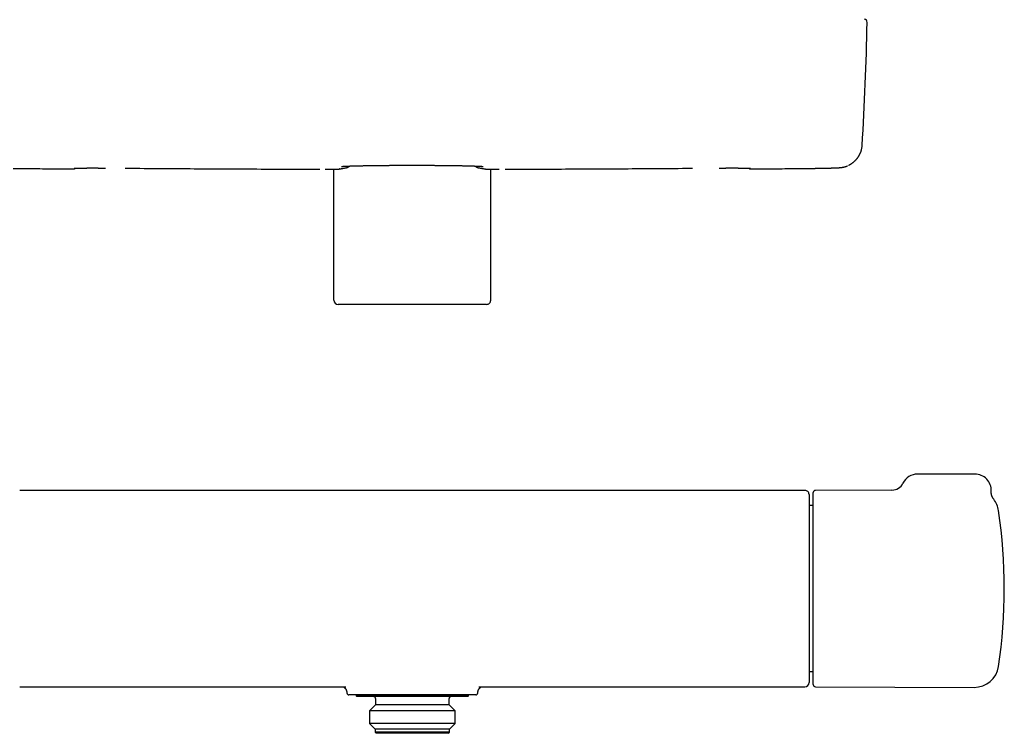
# Model space of a CAD drawing. Header units: millimetres. Extents: x 8 to 806, y 12 to 1720.
# Tile 60 of 131: x 335 to 576, y 914 to 1089. Entities that reach past the tile are written whole.
import ezdxf

# ---------------------------------------------------------------- set-up
doc = ezdxf.new("R2010")
doc.units = ezdxf.units.MM

msp = doc.modelspace()

# ---------------------------------------------------------------- linework, layer by layer
at = {"color": 7, "linetype": 'Continuous', "lineweight": 30}
for p, q in [((538.19, 1052.97), (538.22, 1052.98)), ((412.33, 1019.95), (412.33, 1052.01)), ((413.76, 1052.06), (413.73, 1052.06)), ((449.24, 1052.06), (449.27, 1052.06)), ((450.67, 1019.95), (450.67, 1052.01)), ((419, 1018.95), (413.34, 1018.95)), ((444, 1018.95), (419, 1018.95)), ((449.66, 1018.95), (444, 1018.95)), ((569.05, 977.45), (555.05, 977.45)), ((527.5, 973.46), (335.5, 973.46)), ((529.55, 925.95), (529.55, 972.95)), ((548.78, 973.53), (530.05, 973.45)), ((573.66, 971.28), (573.66, 971.28)), ((529.55, 969.72), (528.5, 969.72)), ((528.5, 929.18), (529.55, 929.18)), ((335.5, 925.44), (415.23, 925.44)), ((447.77, 925.44), (527.5, 925.44)), ((530.05, 925.45), (568.89, 925.28)), ((417.13, 923.45), (417.01, 923.45)), ((417.75, 923.45), (417.75, 923.25)), ((417.75, 923.25), (417.95, 923.05)), ((445.25, 923.25), (417.75, 923.25)), ((445.05, 923.05), (417.95, 923.05)), ((442.37, 923.45), (420.63, 923.45)), ((422.5, 922.55), (422.5, 921.05)), ((440.5, 921.05), (440.5, 922.55)), ((445.05, 923.05), (445.25, 923.25)), ((445.25, 923.25), (445.25, 923.45)), ((445.99, 923.45), (445.87, 923.45)), ((447.5, 923.93), (447.5, 923.93)), ((422.5, 921.05), (421.02, 919.57)), ((440.5, 921.05), (422.5, 921.05)), ((441.98, 919.57), (440.5, 921.05)), ((421.02, 919.57), (421.02, 916.43)), ((441.98, 919.57), (421.02, 919.57)), ((441.98, 916.43), (441.98, 919.57)), ((421.02, 916.43), (422.4, 915.05)), ((441.98, 916.43), (421.02, 916.43)), ((422.4, 915.05), (422.4, 914.35)), ((440.6, 915.05), (422.4, 915.05)), ((440.6, 915.05), (441.98, 916.43)), ((440.6, 914.35), (440.6, 915.05)), ((422.4, 914.35), (422.7, 914.05)), ((440.6, 914.35), (422.4, 914.35)), ((440.3, 914.05), (422.7, 914.05)), ((440.3, 914.05), (440.6, 914.35))]:
    msp.add_line(p, q, dxfattribs=at)
for centre, radius, start, end in [((541.89, 1087.92), 0.8, 358.949, 77.5857), ((-157.19, 1100.72), 700, 356.48294, 358.95106), ((348.66, 1052.85), 0.8, 269.47, 311.41), ((514.34, 1052.85), 0.8, 228.5896, 270.53), ((555.05, 973.45), 4, 90, 153.853), ((569.05, 973.45), 4, 357.2547, 90), ((548.77, 976.53), 3, 270.2519, 333.8691), ((527.5, 972.46), 1, 359.9509, 89.9985), ((530.05, 972.95), 0.5, 90.25, 180), ((568.91, 967.62), 6, 8.4268, 37.6145), ((446.25, 949.45), 130, 351.5732, 8.4268), ((568.91, 931.28), 6, 269.75, 351.5732), ((527.5, 926.44), 1, 270.0013, 359.9988), ((530.05, 925.95), 0.5, 180, 269.75), ((416, 923.95), 0.5, 181.9114, 270), ((422, 922.55), 0.5, 0, 90), ((441, 922.55), 0.5, 90, 180), ((447, 923.95), 0.5, 269.9999, 358.1463)]:
    msp.add_arc(centre, radius, start, end, dxfattribs=at)
for centre, start_param, end_param in [((413.34, 1019.95), 0, 1.570796), ((449.66, 1019.95), 1.570796, 3.141593)]:
    msp.add_ellipse(centre, major_axis=(-1.01, 0), ratio=0.994104, start_param=start_param, end_param=end_param, dxfattribs=at)
for points, knots in [([(538.22, 1052.98), (538.24, 1052.99), (538.31, 1053.03), (538.43, 1053.09), (538.57, 1053.18), (538.72, 1053.27), (538.86, 1053.36), (539.01, 1053.46), (539.15, 1053.56), (539.29, 1053.67), (539.42, 1053.78), (539.55, 1053.89), (539.68, 1054.01), (539.81, 1054.13), (539.93, 1054.25), (540.05, 1054.38), (540.16, 1054.51), (540.28, 1054.65), (540.39, 1054.79), (540.49, 1054.94), (540.59, 1055.09), (540.69, 1055.24), (540.78, 1055.4), (540.87, 1055.57), (540.96, 1055.73), (541.04, 1055.91), (541.11, 1056.09), (541.18, 1056.27), (541.24, 1056.45), (541.3, 1056.64), (541.35, 1056.84), (541.39, 1057.03), (541.43, 1057.23), (541.46, 1057.43), (541.48, 1057.61), (541.48, 1057.73), (541.49, 1057.77)], [0, 0, 0, 0, 0.019685, 0.063706, 0.105532, 0.145398, 0.187655, 0.227904, 0.266299, 0.30304, 0.338302, 0.372237, 0.404979, 0.43665, 0.467354, 0.49719, 0.526244, 0.554598, 0.582325, 0.609491, 0.636161, 0.662392, 0.688238, 0.713748, 0.738969, 0.763942, 0.788707, 0.813299, 0.837749, 0.862084, 0.886331, 0.910508, 0.934635, 0.958726, 0.982795, 1, 1, 1, 1]), ([(333.89, 1052.2), (334.75, 1052.19), (337.37, 1052.16), (341.77, 1052.12), (345.83, 1052.08), (348.12, 1052.05), (348.65, 1052.05)], [0, 0, 0, 0, 0.174521, 0.533679, 0.892833, 1, 1, 1, 1]), ([(348.82, 1052.23), (348.82, 1052.23), (348.82, 1052.23), (348.83, 1052.23), (348.83, 1052.23), (348.85, 1052.23), (348.88, 1052.24), (348.91, 1052.24), (348.95, 1052.24), (349, 1052.24), (349.06, 1052.25), (349.13, 1052.25), (349.2, 1052.25), (349.29, 1052.26), (349.38, 1052.26), (349.48, 1052.26), (349.58, 1052.27), (349.69, 1052.27), (349.81, 1052.27), (349.93, 1052.27), (350.07, 1052.28), (350.2, 1052.28), (350.35, 1052.28), (350.5, 1052.28), (350.66, 1052.28), (350.82, 1052.29), (350.99, 1052.29), (351.16, 1052.29), (351.33, 1052.29), (351.52, 1052.29), (351.7, 1052.29), (351.9, 1052.29), (352.09, 1052.3), (352.3, 1052.3), (352.5, 1052.3), (352.71, 1052.3), (352.92, 1052.3), (353.14, 1052.3), (353.36, 1052.3), (353.58, 1052.3), (353.8, 1052.3), (354.03, 1052.3), (354.26, 1052.3), (354.49, 1052.3), (354.72, 1052.29), (354.96, 1052.29), (355.2, 1052.29), (355.43, 1052.29), (355.67, 1052.29), (355.91, 1052.29), (356.15, 1052.29), (356.35, 1052.29), (356.47, 1052.28), (356.5, 1052.28)], [0, 0, 0, 0, 0.000497, 0.01179, 0.024562, 0.038823, 0.054505, 0.071851, 0.089539, 0.108173, 0.127513, 0.147378, 0.167617, 0.188106, 0.208745, 0.22945, 0.250137, 0.270794, 0.291473, 0.312352, 0.33338, 0.354515, 0.375717, 0.396946, 0.418154, 0.439301, 0.460352, 0.481342, 0.502423, 0.523585, 0.544809, 0.566074, 0.58736, 0.608644, 0.629901, 0.651112, 0.672257, 0.693387, 0.714644, 0.735877, 0.757095, 0.778307, 0.799523, 0.820749, 0.841995, 0.86327, 0.884547, 0.905737, 0.926916, 0.948114, 0.969355, 0.990673, 1, 1, 1, 1]), ([(361.27, 1052.25), (361.8, 1052.24), (365.06, 1052.21), (371.04, 1052.17), (379.2, 1052.12), (387.37, 1052.08), (395.53, 1052.04), (402.71, 1052.02), (407.16, 1052), (408.89, 1052)], [0, 0, 0, 0, 0.033702, 0.20519, 0.376634, 0.548079, 0.719523, 0.890968, 1, 1, 1, 1]), ([(413.76, 1052.06), (413.82, 1052.07), (413.97, 1052.1), (414.21, 1052.15), (414.49, 1052.2), (414.78, 1052.26), (415.08, 1052.31), (415.29, 1052.35), (415.4, 1052.37), (415.41, 1052.37)], [0, 0, 0, 0, 0.123105, 0.287484, 0.460957, 0.634584, 0.808371, 0.982273, 1, 1, 1, 1]), ([(414.19, 1052.68), (414.19, 1052.68), (414.19, 1052.68), (414.2, 1052.68), (414.21, 1052.68), (414.24, 1052.68), (414.27, 1052.68), (414.3, 1052.69), (414.35, 1052.69), (414.4, 1052.69), (414.47, 1052.7), (414.54, 1052.7), (414.62, 1052.71), (414.71, 1052.71), (414.8, 1052.72), (414.91, 1052.73), (415.02, 1052.73), (415.15, 1052.74), (415.28, 1052.74), (415.42, 1052.75), (415.56, 1052.76), (415.72, 1052.76), (415.88, 1052.77), (416.06, 1052.77), (416.24, 1052.78), (416.42, 1052.79), (416.62, 1052.79), (416.82, 1052.8), (417.02, 1052.81), (417.24, 1052.81), (417.45, 1052.82), (417.68, 1052.82), (417.91, 1052.83), (418.15, 1052.84), (418.39, 1052.84), (418.64, 1052.85), (418.89, 1052.85), (419.15, 1052.86), (419.42, 1052.86), (419.69, 1052.87), (419.97, 1052.87), (420.25, 1052.88), (420.54, 1052.88), (420.83, 1052.89), (421.13, 1052.89), (421.43, 1052.9), (421.73, 1052.9), (422.04, 1052.91), (422.35, 1052.91), (422.67, 1052.91), (422.98, 1052.92), (423.31, 1052.92), (423.63, 1052.92), (423.96, 1052.93), (424.29, 1052.93), (424.63, 1052.93), (424.97, 1052.94), (425.32, 1052.94), (425.67, 1052.94), (426.02, 1052.95), (426.37, 1052.95), (426.72, 1052.95), (427.08, 1052.95), (427.43, 1052.95), (427.79, 1052.96), (428.15, 1052.96), (428.5, 1052.96), (428.86, 1052.96), (429.23, 1052.96), (429.59, 1052.96), (429.95, 1052.96), (430.32, 1052.96), (430.68, 1052.96), (431.05, 1052.96), (431.42, 1052.96), (431.79, 1052.96), (432.16, 1052.96), (432.53, 1052.96), (432.89, 1052.96), (433.26, 1052.96), (433.62, 1052.96), (433.98, 1052.96), (434.35, 1052.96), (434.7, 1052.96), (435.06, 1052.96), (435.42, 1052.96), (435.77, 1052.95), (436.13, 1052.95), (436.48, 1052.95), (436.83, 1052.95), (437.18, 1052.94), (437.53, 1052.94), (437.88, 1052.94), (438.22, 1052.94), (438.56, 1052.93), (438.9, 1052.93), (439.23, 1052.93), (439.56, 1052.92), (439.88, 1052.92), (440.2, 1052.92), (440.52, 1052.91), (440.83, 1052.91), (441.14, 1052.9), (441.45, 1052.9), (441.75, 1052.89), (442.05, 1052.89), (442.34, 1052.89), (442.63, 1052.88), (442.92, 1052.88), (443.2, 1052.87), (443.47, 1052.87), (443.74, 1052.86), (444.01, 1052.85), (444.26, 1052.85), (444.52, 1052.84), (444.76, 1052.84), (445, 1052.83), (445.23, 1052.83), (445.46, 1052.82), (445.68, 1052.81), (445.9, 1052.81), (446.11, 1052.8), (446.31, 1052.8), (446.51, 1052.79), (446.7, 1052.78), (446.88, 1052.78), (447.06, 1052.77), (447.23, 1052.76), (447.39, 1052.76), (447.54, 1052.75), (447.69, 1052.74), (447.82, 1052.74), (447.95, 1052.73), (448.07, 1052.73), (448.18, 1052.72), (448.28, 1052.71), (448.37, 1052.71), (448.46, 1052.7), (448.53, 1052.7), (448.6, 1052.69), (448.66, 1052.69), (448.7, 1052.69), (448.74, 1052.68), (448.77, 1052.68), (448.79, 1052.68), (448.81, 1052.68), (448.81, 1052.68), (448.81, 1052.68), (448.81, 1052.68)], [0, 0, 0, 0, 0.002501, 0.006726, 0.011188, 0.015966, 0.020939, 0.026104, 0.031453, 0.036977, 0.042664, 0.048504, 0.054483, 0.060593, 0.066821, 0.073157, 0.079595, 0.086124, 0.09274, 0.099436, 0.106209, 0.113054, 0.11997, 0.126954, 0.133991, 0.141111, 0.148241, 0.155371, 0.162503, 0.169637, 0.176776, 0.183922, 0.191076, 0.198242, 0.205421, 0.212616, 0.219831, 0.227068, 0.23433, 0.241619, 0.24894, 0.256287, 0.263639, 0.270995, 0.278326, 0.285638, 0.292934, 0.300218, 0.307495, 0.31477, 0.322047, 0.329328, 0.336619, 0.343923, 0.351246, 0.358591, 0.365963, 0.373367, 0.380795, 0.388204, 0.395586, 0.402949, 0.410297, 0.417632, 0.424958, 0.432279, 0.439597, 0.446916, 0.454238, 0.461567, 0.468905, 0.476257, 0.483624, 0.491012, 0.498422, 0.505845, 0.513256, 0.520642, 0.528009, 0.535358, 0.542694, 0.55002, 0.55734, 0.564656, 0.571973, 0.579293, 0.586619, 0.593955, 0.601304, 0.608669, 0.616055, 0.623464, 0.630883, 0.638276, 0.645643, 0.652989, 0.660315, 0.667627, 0.674927, 0.68222, 0.689508, 0.696794, 0.704083, 0.711377, 0.71868, 0.725994, 0.733323, 0.740671, 0.74804, 0.755415, 0.762742, 0.770038, 0.777306, 0.784549, 0.791771, 0.798975, 0.806163, 0.813339, 0.820505, 0.827663, 0.834817, 0.841968, 0.84912, 0.856272, 0.863428, 0.870587, 0.877738, 0.88477, 0.891734, 0.898633, 0.905466, 0.91223, 0.918922, 0.925537, 0.932069, 0.938512, 0.944857, 0.951094, 0.957213, 0.963201, 0.969045, 0.97473, 0.980244, 0.985573, 0.990705, 0.995123, 0.999225, 1, 1, 1, 1]), ([(415.41, 1052.37), (415.43, 1052.38), (415.46, 1052.38), (415.52, 1052.4), (415.6, 1052.42), (415.67, 1052.45), (415.73, 1052.48), (415.8, 1052.52), (415.87, 1052.56), (415.94, 1052.61), (416.01, 1052.67), (416.07, 1052.72), (416.11, 1052.76), (416.13, 1052.78)], [0, 0, 0, 0, 0.032465, 0.10613, 0.181468, 0.260768, 0.344987, 0.435323, 0.533207, 0.640364, 0.758869, 0.891182, 1, 1, 1, 1]), ([(446.87, 1052.78), (446.89, 1052.76), (446.93, 1052.71), (447, 1052.66), (447.08, 1052.6), (447.15, 1052.55), (447.22, 1052.51), (447.28, 1052.47), (447.35, 1052.44), (447.43, 1052.41), (447.5, 1052.39), (447.55, 1052.38), (447.58, 1052.37), (447.59, 1052.37)], [0, 0, 0, 0, 0.126352, 0.262467, 0.383333, 0.491766, 0.59013, 0.680362, 0.76404, 0.842459, 0.916685, 0.987603, 1, 1, 1, 1]), ([(447.59, 1052.37), (447.6, 1052.37), (447.72, 1052.35), (447.94, 1052.31), (448.24, 1052.25), (448.53, 1052.2), (448.81, 1052.15), (449.05, 1052.1), (449.19, 1052.07), (449.24, 1052.06)], [0, 0, 0, 0, 0.027637, 0.201677, 0.375648, 0.549545, 0.723321, 0.896939, 1, 1, 1, 1]), ([(454.2, 1052), (455.72, 1052), (459.96, 1052.01), (466.92, 1052.04), (475.08, 1052.08), (483.25, 1052.12), (491.41, 1052.17), (497.01, 1052.21), (499.88, 1052.23), (500.03, 1052.23)], [0, 0, 0, 0, 0.09921, 0.277406, 0.455575, 0.633744, 0.811913, 0.990082, 1, 1, 1, 1]), ([(506.5, 1052.28), (506.57, 1052.28), (506.72, 1052.29), (506.94, 1052.29), (507.18, 1052.29), (507.43, 1052.29), (507.66, 1052.29), (507.9, 1052.29), (508.14, 1052.29), (508.37, 1052.3), (508.6, 1052.3), (508.83, 1052.3), (509.06, 1052.3), (509.29, 1052.3), (509.51, 1052.3), (509.73, 1052.3), (509.95, 1052.3), (510.16, 1052.3), (510.38, 1052.3), (510.58, 1052.3), (510.79, 1052.3), (510.98, 1052.3), (511.18, 1052.29), (511.37, 1052.29), (511.56, 1052.29), (511.74, 1052.29), (511.91, 1052.29), (512.08, 1052.29), (512.25, 1052.29), (512.41, 1052.28), (512.56, 1052.28), (512.71, 1052.28), (512.85, 1052.28), (512.99, 1052.27), (513.12, 1052.27), (513.24, 1052.27), (513.36, 1052.27), (513.47, 1052.26), (513.57, 1052.26), (513.66, 1052.26), (513.75, 1052.25), (513.83, 1052.25), (513.91, 1052.25), (513.97, 1052.25), (514.03, 1052.24), (514.08, 1052.24), (514.12, 1052.24), (514.15, 1052.23), (514.16, 1052.23), (514.17, 1052.23), (514.18, 1052.23), (514.18, 1052.23), (514.18, 1052.23)], [0, 0, 0, 0, 0.018383, 0.038833, 0.060561, 0.08179, 0.102998, 0.124216, 0.145442, 0.166646, 0.187841, 0.20902, 0.230194, 0.251372, 0.272562, 0.29377, 0.315007, 0.336282, 0.357593, 0.378736, 0.399927, 0.421166, 0.442434, 0.463711, 0.48497, 0.506189, 0.52735, 0.548433, 0.569452, 0.590516, 0.611674, 0.63289, 0.654129, 0.675343, 0.696488, 0.717525, 0.738413, 0.759124, 0.779791, 0.800532, 0.821306, 0.84203, 0.86262, 0.882982, 0.902995, 0.922507, 0.941321, 0.95919, 0.974015, 0.987449, 0.99938, 1, 1, 1, 1]), ([(513.81, 1052.25), (513.82, 1052.24), (513.85, 1052.22), (513.9, 1052.18), (513.96, 1052.15), (514.02, 1052.11), (514.09, 1052.09), (514.17, 1052.07), (514.24, 1052.05), (514.3, 1052.05), (514.34, 1052.05), (514.35, 1052.05)], [0, 0, 0, 0, 0.066895, 0.188803, 0.311267, 0.43414, 0.557316, 0.680714, 0.816626, 0.950101, 1, 1, 1, 1]), ([(514.35, 1052.05), (515.55, 1052.06), (518.52, 1052.09), (523.26, 1052.14), (526.98, 1052.18), (528.93, 1052.2), (529.11, 1052.2)], [0, 0, 0, 0, 0.244174, 0.603388, 0.962505, 1, 1, 1, 1]), ([(529.11, 1052.2), (529.18, 1052.2), (529.32, 1052.2), (529.54, 1052.21), (529.77, 1052.21), (530, 1052.21), (530.23, 1052.22), (530.46, 1052.22), (530.68, 1052.22), (530.91, 1052.23), (531.13, 1052.23), (531.35, 1052.23), (531.56, 1052.24), (531.78, 1052.24), (531.99, 1052.25), (532.2, 1052.25), (532.41, 1052.25), (532.61, 1052.26), (532.8, 1052.26), (533, 1052.27), (533.19, 1052.27), (533.38, 1052.28), (533.56, 1052.28), (533.74, 1052.29), (533.91, 1052.29), (534.08, 1052.3), (534.24, 1052.3), (534.4, 1052.31), (534.56, 1052.31), (534.71, 1052.32), (534.86, 1052.32), (535, 1052.33), (535.13, 1052.33), (535.27, 1052.34), (535.4, 1052.34), (535.52, 1052.35), (535.65, 1052.36), (535.78, 1052.36), (535.92, 1052.37), (536.05, 1052.38), (536.17, 1052.39), (536.25, 1052.4), (536.32, 1052.41), (536.39, 1052.42), (536.46, 1052.43), (536.53, 1052.44), (536.6, 1052.45), (536.67, 1052.46), (536.74, 1052.47), (536.81, 1052.48), (536.89, 1052.5), (536.98, 1052.52), (537.07, 1052.54), (537.17, 1052.57), (537.28, 1052.6), (537.4, 1052.63), (537.52, 1052.67), (537.66, 1052.72), (537.78, 1052.77), (537.86, 1052.81), (537.89, 1052.82)], [0, 0, 0, 0, 0.01715, 0.036813, 0.056503, 0.076196, 0.095862, 0.115478, 0.135037, 0.15454, 0.174096, 0.19377, 0.213519, 0.233303, 0.253074, 0.272783, 0.292394, 0.311911, 0.331529, 0.351263, 0.37109, 0.390982, 0.410918, 0.430872, 0.450824, 0.470745, 0.49056, 0.510741, 0.530986, 0.551331, 0.571817, 0.592493, 0.613422, 0.634639, 0.656133, 0.678557, 0.70177, 0.726338, 0.753466, 0.786913, 0.805647, 0.82081, 0.833399, 0.844494, 0.854509, 0.863758, 0.872482, 0.88088, 0.889126, 0.897354, 0.905677, 0.91424, 0.923181, 0.932635, 0.94272, 0.953538, 0.965147, 0.97755, 0.990684, 1, 1, 1, 1]), ([(410.23, 1052), (410.23, 1052), (410.29, 1052), (410.4, 1052), (410.55, 1052), (410.7, 1052), (410.84, 1052), (411, 1052), (411.15, 1052), (411.31, 1052), (411.46, 1052), (411.61, 1052), (411.75, 1052), (411.9, 1052), (412.03, 1052), (412.17, 1052), (412.3, 1052), (412.42, 1052.01), (412.54, 1052.01), (412.66, 1052.01), (412.76, 1052.01), (412.87, 1052.01), (412.97, 1052.02), (413.06, 1052.02), (413.15, 1052.02), (413.24, 1052.02), (413.32, 1052.03), (413.39, 1052.03), (413.46, 1052.03), (413.52, 1052.04), (413.58, 1052.04), (413.65, 1052.05), (413.7, 1052.05), (413.73, 1052.06), (413.73, 1052.06)], [0, 0, 0, 0, 0.000324, 0.034153, 0.064291, 0.092149, 0.121428, 0.152704, 0.184795, 0.216874, 0.248924, 0.28093, 0.312878, 0.344755, 0.376552, 0.408261, 0.439881, 0.471414, 0.502867, 0.534201, 0.565574, 0.597233, 0.629166, 0.66136, 0.693812, 0.726527, 0.759538, 0.792923, 0.826857, 0.861725, 0.898482, 0.940436, 0.991074, 1, 1, 1, 1]), ([(449.27, 1052.06), (449.27, 1052.06), (449.3, 1052.05), (449.35, 1052.05), (449.41, 1052.04), (449.48, 1052.04), (449.55, 1052.03), (449.62, 1052.03), (449.69, 1052.03), (449.78, 1052.02), (449.86, 1052.02), (449.95, 1052.02), (450.05, 1052.02), (450.15, 1052.01), (450.26, 1052.01), (450.37, 1052.01), (450.49, 1052.01), (450.61, 1052.01), (450.73, 1052), (450.86, 1052), (451, 1052), (451.14, 1052), (451.28, 1052), (451.42, 1052), (451.57, 1052), (451.73, 1052), (451.88, 1052), (452.04, 1052), (452.19, 1052), (452.34, 1052), (452.49, 1052), (452.63, 1052), (452.72, 1052), (452.77, 1052)], [0, 0, 0, 0, 0.014882, 0.050497, 0.101615, 0.139312, 0.173698, 0.210249, 0.244967, 0.278779, 0.312067, 0.34499, 0.377619, 0.409979, 0.442075, 0.473902, 0.505453, 0.536713, 0.567986, 0.599364, 0.630857, 0.662468, 0.694194, 0.726029, 0.757965, 0.789988, 0.822085, 0.85424, 0.886437, 0.914717, 0.944742, 0.974755, 1, 1, 1, 1]), ([(573.66, 971.28), (573.66, 971.28), (573.63, 971.33), (573.57, 971.41), (573.5, 971.52), (573.43, 971.64), (573.37, 971.75), (573.31, 971.86), (573.26, 971.98), (573.21, 972.11), (573.17, 972.24), (573.13, 972.37), (573.1, 972.51), (573.08, 972.64), (573.06, 972.78), (573.05, 972.92), (573.04, 973.06), (573.04, 973.17), (573.05, 973.24), (573.05, 973.26)], [0, 0, 0, 0, 0.001784, 0.074245, 0.143792, 0.19934, 0.258744, 0.320233, 0.38314, 0.44701, 0.511555, 0.576587, 0.641981, 0.707649, 0.77353, 0.83958, 0.905767, 0.972064, 1, 1, 1, 1]), ([(528.5, 972.46), (528.5, 972.46), (528.5, 972.46), (528.5, 972.43), (528.5, 972.38), (528.5, 972.3), (528.5, 972.2), (528.5, 972.07), (528.5, 971.92), (528.5, 971.74), (528.5, 971.54), (528.5, 971.31), (528.5, 971.05), (528.5, 970.77), (528.5, 970.46), (528.5, 970.13), (528.5, 969.77), (528.5, 969.4), (528.5, 969), (528.5, 968.59), (528.5, 968.15), (528.5, 967.69), (528.5, 967.2), (528.5, 966.69), (528.5, 966.16), (528.5, 965.61), (528.5, 965.04), (528.5, 964.46), (528.5, 963.87), (528.5, 963.27), (528.5, 962.65), (528.5, 962), (528.5, 961.34), (528.5, 960.66), (528.5, 959.96), (528.5, 959.26), (528.5, 958.55), (528.5, 957.83), (528.5, 957.11), (528.5, 956.39), (528.5, 955.65), (528.5, 954.91), (528.5, 954.15), (528.5, 953.37), (528.5, 952.59), (528.5, 951.81), (528.5, 951.04), (528.5, 950.27), (528.5, 949.5), (528.5, 948.74), (528.5, 947.97), (528.5, 947.2), (528.5, 946.43), (528.5, 945.65), (528.5, 944.88), (528.5, 944.11), (528.5, 943.36), (528.5, 942.61), (528.5, 941.89), (528.5, 941.17), (528.5, 940.46), (528.5, 939.76), (528.5, 939.06), (528.5, 938.36), (528.5, 937.68), (528.5, 937.01), (528.5, 936.36), (528.5, 935.73), (528.5, 935.12), (528.5, 934.53), (528.5, 933.96), (528.5, 933.39), (528.5, 932.84), (528.5, 932.31), (528.5, 931.79), (528.5, 931.3), (528.5, 930.83), (528.5, 930.38), (528.5, 929.97), (528.5, 929.57), (528.5, 929.19), (528.5, 928.84), (528.5, 928.5), (528.5, 928.19), (528.5, 927.9), (528.5, 927.64), (528.5, 927.4), (528.5, 927.19), (528.5, 927.01), (528.5, 926.85), (528.5, 926.72), (528.5, 926.61), (528.5, 926.53), (528.5, 926.47), (528.5, 926.44), (528.5, 926.44), (528.5, 926.44)], [0, 0, 0, 0, 0.007447, 0.017705, 0.027966, 0.038224, 0.048474, 0.059044, 0.069623, 0.080205, 0.090784, 0.101354, 0.112231, 0.123118, 0.134008, 0.144894, 0.155771, 0.166364, 0.176965, 0.187569, 0.198171, 0.208763, 0.219663, 0.230573, 0.241487, 0.252396, 0.263297, 0.273891, 0.284494, 0.295101, 0.305704, 0.316299, 0.327201, 0.338112, 0.349026, 0.359938, 0.370839, 0.381413, 0.391996, 0.402581, 0.413164, 0.423737, 0.434617, 0.445506, 0.456398, 0.467287, 0.478167, 0.48873, 0.499301, 0.509876, 0.520447, 0.53101, 0.541879, 0.552758, 0.56364, 0.574519, 0.585389, 0.595952, 0.606523, 0.617097, 0.627668, 0.638231, 0.6491, 0.65998, 0.670862, 0.681741, 0.692611, 0.703198, 0.713794, 0.724393, 0.734989, 0.745577, 0.756473, 0.767379, 0.778289, 0.789195, 0.800092, 0.810664, 0.821244, 0.831828, 0.842408, 0.85298, 0.863857, 0.874745, 0.885635, 0.896522, 0.9074, 0.917972, 0.928552, 0.939136, 0.949716, 0.960288, 0.971165, 0.982052, 0.992942, 1, 1, 1, 1]), ([(414.65, 925.44), (414.65, 925.44), (414.66, 925.43), (414.69, 925.41), (414.75, 925.37), (414.8, 925.33), (414.86, 925.28), (414.92, 925.23), (414.98, 925.17), (415.04, 925.11), (415.1, 925.03), (415.16, 924.96), (415.21, 924.87), (415.27, 924.78), (415.32, 924.68), (415.36, 924.58), (415.4, 924.47), (415.44, 924.36), (415.47, 924.24), (415.48, 924.12), (415.5, 924.02), (415.5, 923.96), (415.5, 923.93)], [0, 0, 0, 0, 0.000583, 0.056493, 0.110982, 0.164417, 0.217147, 0.269493, 0.321736, 0.374071, 0.426247, 0.475493, 0.529436, 0.583815, 0.638521, 0.693459, 0.748518, 0.803582, 0.858551, 0.913347, 0.967913, 1, 1, 1, 1]), ([(415.23, 925.44), (415.23, 925.44), (415.23, 925.44), (415.24, 925.44), (415.24, 925.44)], [0, 0, 0, 0, 0.336801, 1, 1, 1, 1]), ([(447.5, 923.93), (447.5, 923.96), (447.5, 924.03), (447.52, 924.14), (447.54, 924.25), (447.56, 924.36), (447.6, 924.47), (447.64, 924.58), (447.68, 924.68), (447.73, 924.78), (447.78, 924.87), (447.84, 924.95), (447.89, 925.02), (447.95, 925.09), (448, 925.15), (448.06, 925.21), (448.11, 925.26), (448.17, 925.3), (448.22, 925.35), (448.27, 925.38), (448.32, 925.41), (448.34, 925.43), (448.36, 925.44)], [0, 0, 0, 0, 0.038384, 0.092369, 0.146073, 0.199471, 0.252543, 0.305268, 0.357623, 0.409579, 0.461111, 0.512201, 0.562854, 0.607384, 0.651498, 0.701442, 0.751162, 0.800928, 0.850899, 0.901314, 0.952432, 1, 1, 1, 1]), ([(417.01, 923.45), (416.95, 923.45), (416.84, 923.45), (416.68, 923.45), (416.54, 923.45), (416.41, 923.45), (416.3, 923.45), (416.2, 923.45), (416.12, 923.45), (416.06, 923.45), (416.02, 923.45), (416, 923.45), (416, 923.45), (416, 923.45)], [0, 0, 0, 0, 0.086589, 0.173201, 0.25979, 0.355504, 0.451274, 0.547046, 0.642761, 0.74034, 0.837978, 0.935617, 1, 1, 1, 1]), ([(417.8, 923.45), (417.74, 923.45), (417.61, 923.45), (417.44, 923.45), (417.28, 923.45), (417.18, 923.45), (417.13, 923.45)], [0, 0, 0, 0, 0.249591, 0.499182, 0.749591, 1, 1, 1, 1]), ([(420.63, 923.45), (420.5, 923.45), (420.23, 923.45), (419.83, 923.45), (419.46, 923.45), (419.09, 923.45), (418.74, 923.45), (418.4, 923.45), (418.09, 923.45), (417.89, 923.45), (417.8, 923.45)], [0, 0, 0, 0, 0.123415, 0.246829, 0.370793, 0.494755, 0.62067, 0.746581, 0.873292, 1, 1, 1, 1]), ([(445.2, 923.45), (445.11, 923.45), (444.92, 923.45), (444.61, 923.45), (444.29, 923.45), (443.94, 923.45), (443.57, 923.45), (443.19, 923.45), (442.78, 923.45), (442.51, 923.45), (442.37, 923.45)], [0, 0, 0, 0, 0.123192, 0.246387, 0.370355, 0.494326, 0.620437, 0.74655, 0.873274, 1, 1, 1, 1]), ([(445.87, 923.45), (445.82, 923.45), (445.72, 923.45), (445.56, 923.45), (445.39, 923.45), (445.26, 923.45), (445.2, 923.45)], [0, 0, 0, 0, 0.249589, 0.499178, 0.749589, 1, 1, 1, 1]), ([(447, 923.45), (447, 923.45), (447, 923.45), (446.99, 923.45), (446.96, 923.45), (446.9, 923.45), (446.81, 923.45), (446.7, 923.45), (446.57, 923.45), (446.4, 923.45), (446.22, 923.45), (446.07, 923.45), (445.99, 923.45)], [0, 0, 0, 0, 0.043123, 0.107854, 0.217581, 0.327307, 0.437714, 0.54812, 0.660705, 0.77329, 0.886645, 1, 1, 1, 1])]:
    msp.add_open_spline(points, degree=3, knots=knots, dxfattribs=at)

doc.saveas('drawing.dxf')
